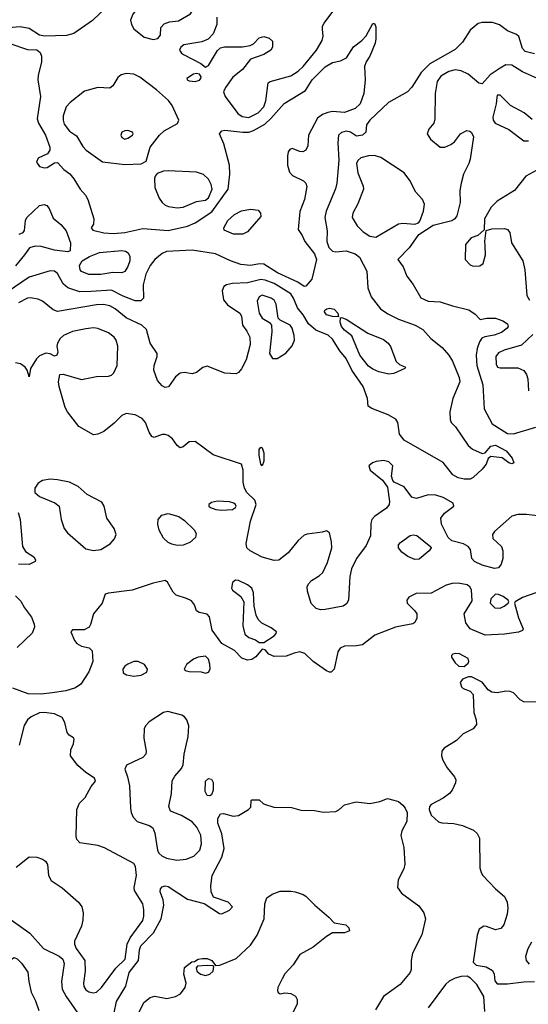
# Model space of a CAD drawing. Extents: x 1173079 to 1307053, y 522583 to 678478.
# Tile 175 of 256: x 1201222 to 1204624, y 579523 to 586108. Entities that reach past the tile are written whole.
import ezdxf

# ---------------------------------------------------------------- set-up
doc = ezdxf.new("R2010")
doc.units = 0

msp = doc.modelspace()

# ---------------------------------------------------------------- linework, layer by layer
at = {"layer": '0CON20XD'}
for points in [[(1202114.1, 585975.9), (1202145, 585982), (1202163.3, 586005), (1202166.7, 586055), (1202189.5, 586080.5), (1202225, 586093.8), (1202285, 586101.2), (1202365, 586146.7), (1202382.5, 586175), (1202354.2, 586194.2), (1202315, 586205.6), (1202135, 586236.5), (1202003.6, 586175), (1201978.2, 586145), (1201964, 586105), (1201968.9, 586075), (1201985, 586047.5), (1202055, 585990.8), (1202114.1, 585975.9)], [(1202540, 586125), (1202540, 586075), (1202517, 586013), (1202481.7, 585978.3), (1202439.6, 585960.4), (1202320.6, 585939.4), (1202298.8, 585925), (1202292, 585905), (1202304, 585885), (1202318, 585875), (1202433.3, 585815), (1202465, 585790), (1202485, 585802), (1202545, 585902), (1202565, 585920), (1202593, 585927), (1202713, 585927), (1202764.2, 585934.2), (1202785, 585945.7), (1202825, 585987.1), (1202855, 585994.4), (1202890, 585985), (1202914, 585965), (1202912.5, 585925), (1202901.4, 585905), (1202855, 585874.7), (1202765.5, 585844.5), (1202711.5, 585775), (1202647.5, 585722.5), (1202597.7, 585655), (1202586.1, 585625), (1202596.1, 585595), (1202680.4, 585480.4), (1202710.3, 585460.3), (1202755, 585453.4), (1202817.5, 585485), (1202855.2, 585525), (1202868.6, 585565), (1202883.4, 585686.6), (1202896.7, 585695), (1203035, 585733.1), (1203085, 585764.2), (1203117.3, 585795), (1203207.5, 585905), (1203245, 585968.8), (1203253, 585997), (1203248.6, 586045), (1203248.6, 586065), (1203258.6, 586085), (1203376.9, 586245)], [(1201807.5, 586195), (1201708.1, 586101.9), (1201583.7, 586016.3), (1201535, 586003.2), (1201387.3, 585997.3)], [(1201155, 585949.3), (1201275, 585908.8), (1201335.6, 585905.6), (1201358.9, 585888.9), (1201366.9, 585865), (1201368.9, 585825), (1201344.7, 585735.3), (1201342.5, 585705), (1201362.1, 585595), (1201337.9, 585445), (1201347.3, 585415), (1201393.9, 585335), (1201423.1, 585255), (1201424.2, 585235.8), (1201408.9, 585211.1), (1201345, 585182.5), (1201334.4, 585155), (1201355, 585127.1), (1201385, 585117.1), (1201405, 585119.2), (1201455, 585151.2), (1201475, 585152), (1201516.8, 585106.8), (1201557.2, 585077.2), (1201583.8, 585043.8), (1201625.6, 584975), (1201662.5, 584935), (1201678.6, 584905), (1201718, 584775), (1201715, 584740), (1201700, 584715), (1201711.2, 584701.2), (1201785, 584683.2), (1201848.5, 584678.5), (1201925.6, 584684.4), (1202045, 584710.9), (1202215, 584699.1), (1202343.6, 584726.4), (1202395, 584748.2), (1202506.4, 584823.6), (1202617.3, 584975), (1202626.9, 585075), (1202625.6, 585135), (1202587.3, 585277.3), (1202558.6, 585345), (1202573.8, 585365), (1202595, 585368.5), (1202715, 585355.3), (1202755, 585356.3), (1202785, 585366.4), (1202860.7, 585409.3), (1202902.9, 585447.1), (1202991.9, 585548.1), (1203134.3, 585635), (1203178.2, 585705), (1203265, 585792.7), (1203315, 585821.2), (1203367.2, 585832.8), (1203407.1, 585852.9), (1203455, 585925.6), (1203511.2, 585968.8), (1203540, 586000), (1203585, 586082.5), (1203595, 586082.5), (1203605, 586060), (1203605, 585980), (1203599.3, 585950.7), (1203564.2, 585865), (1203538.6, 585825), (1203527.5, 585795), (1203533.1, 585705), (1203524.7, 585615.3), (1203499.6, 585545), (1203465, 585513.4), (1203395, 585487.4), (1203315, 585492.8), (1203283, 585487), (1203247, 585473), (1203215, 585448.9), (1203154.6, 585335), (1203150.4, 585265), (1203135, 585234.4), (1203115, 585224.4), (1203095.5, 585225.5), (1203045, 585246.9), (1203029.7, 585240.3), (1203018.6, 585225), (1203013.1, 585195), (1203014.3, 585135), (1203027.3, 585087.3), (1203046.7, 585065), (1203120.3, 585030.3), (1203135, 585013.8), (1203141.7, 584991.7), (1203127.3, 584905), (1203095.6, 584824.4), (1203084, 584705), (1203112.5, 584665), (1203130, 584625), (1203195, 584541.1), (1203207.6, 584505), (1203177, 584373), (1203136.7, 584325), (1203125, 584323.8), (1203082.9, 584352.9), (1202946.5, 584415), (1202855, 584471.8), (1202825.4, 584474.6), (1202765, 584463.2), (1202701.7, 584471.7), (1202632, 584495), (1202530.9, 584540.9), (1202375, 584566.9), (1202205, 584558.2), (1202175, 584543.8), (1202125.7, 584504.3), (1202094.7, 584465), (1202064.7, 584405), (1202047.5, 584335), (1202049.2, 584245), (1202033, 584227), (1201995, 584226.7), (1201915, 584258), (1201835, 584298.3), (1201699.6, 584289.6), (1201625, 584287.9), (1201544.8, 584314.8), (1201512.4, 584342.4), (1201475, 584411.4), (1201455, 584426.2), (1201425, 584427.3), (1201285, 584386.9), (1201139.2, 584285)], [(1204665, 585878.8), (1204604.2, 585895), (1204585.8, 585915), (1204561.2, 585995), (1204545, 586008), (1204485, 586033.1), (1204432.6, 586072.6), (1204385, 586089.1), (1204315, 586088.9), (1204287.9, 586082.1), (1204235, 586038.6), (1204183.1, 585956.9), (1204135, 585909.6), (1203965, 585813.6), (1203907.9, 585755), (1203844.2, 585655.8), (1203815.2, 585624.8), (1203688.6, 585555), (1203564.7, 585435.3), (1203542, 585405), (1203538, 585355), (1203516.2, 585335), (1203475, 585330), (1203435, 585355.6), (1203405, 585362.9), (1203375, 585354.5), (1203354.5, 585335), (1203350.5, 585285), (1203357.6, 585167.6), (1203344.2, 585015), (1203334.2, 584975.8), (1203272.1, 584827.9), (1203262.5, 584785), (1203279.2, 584695), (1203276.1, 584625), (1203290.4, 584585), (1203315, 584559.5), (1203335, 584554.5), (1203405, 584561.8), (1203465, 584542.2), (1203495, 584519.4), (1203543.8, 584425), (1203550.8, 584315), (1203574, 584254), (1203635.7, 584175), (1203685, 584140.5), (1203755, 584104.6), (1203868, 584065), (1203919.2, 584035), (1203971.9, 583975), (1204047.5, 583915), (1204092.1, 583865), (1204117.1, 583825), (1204161.5, 583715), (1204165.5, 583685), (1204120, 583575), (1204100, 583485), (1204101.2, 583435), (1204108.8, 583415), (1204136.2, 583385), (1204220.9, 583260.9), (1204250, 583235), (1204315, 583206), (1204335, 583210), (1204374.6, 583255.4), (1204405, 583262.5), (1204475.8, 583225), (1204516, 583175), (1204526.7, 583145), (1204515, 583136.7), (1204493.3, 583145), (1204448.5, 583178.5), (1204374.2, 583185.8), (1204355.9, 583174.1), (1204341.5, 583135), (1204315, 583102.5), (1204255, 583045.8), (1204235, 583035.7), (1204195, 583034.4), (1204155, 583043.5), (1204120, 583065), (1204055, 583146.7), (1203792.9, 583295), (1203762.2, 583335), (1203751.8, 583415), (1203737.3, 583437.3), (1203686, 583465), (1203577.5, 583507.5), (1203553.8, 583523.8), (1203549.4, 583575), (1203520, 583655), (1203444.5, 583764.5), (1203405, 583842.2), (1203362.6, 583892.6), (1203315, 583971.8), (1203285, 583997.8), (1203202.5, 584032.5), (1203154.4, 584074.4), (1203117.8, 584135), (1203080.3, 584180.3), (1203053.6, 584245), (1203035, 584273.5), (1202925, 584343.9), (1202865, 584365.9), (1202835, 584369.8), (1202745, 584347.5), (1202645, 584343.8), (1202606.2, 584335), (1202587.6, 584322.4), (1202576.7, 584295), (1202585.5, 584235), (1202611.2, 584201.2), (1202695.6, 584145), (1202705.6, 584125), (1202711.4, 584065), (1202741.2, 584025), (1202761.3, 583985), (1202762.8, 583935), (1202737.6, 583832.4), (1202705, 583772), (1202685, 583748), (1202669.7, 583740.3), (1202595, 583744.2), (1202475, 583791.5), (1202448, 583782), (1202405, 583747.5), (1202375, 583740), (1202325, 583748.6), (1202295, 583744.3), (1202265, 583718.6), (1202217.7, 583652.3), (1202195, 583647.8), (1202175, 583658.1), (1202143.5, 583695), (1202120.4, 583765), (1202121.2, 583795), (1202142.5, 583855), (1202141.5, 583875), (1202095.4, 583945), (1202070, 584035), (1202039.4, 584065), (1201935, 584114.6), (1201861.2, 584175), (1201825.2, 584195.2), (1201783.2, 584203.2), (1201735, 584201.7), (1201475, 584155.5), (1201445, 584168.5), (1201375, 584226.2), (1201345, 584238.5), (1201295, 584247.7), (1201275, 584244.6), (1201215, 584213.2)], [(1201387.3, 585997.3), (1201355, 586005.3), (1201285, 586050), (1201225, 586059.2), (1201146.7, 586053.3)], [(1201925, 585139.6), (1202035, 585142.9), (1202068.1, 585161.9), (1202095.4, 585255), (1202156.2, 585335), (1202188.9, 585365), (1202276.6, 585413.4), (1202286.9, 585435), (1202241.2, 585535), (1202217.3, 585567.3), (1202137.9, 585637.9), (1202025, 585723.1), (1201985, 585743.3), (1201935, 585747.1), (1201901.6, 585738.4), (1201878.3, 585721.7), (1201845, 585666.2), (1201825, 585650), (1201745, 585655.4), (1201655, 585628.9), (1201558.9, 585555), (1201531.8, 585525), (1201513.8, 585465), (1201512.3, 585435), (1201519.5, 585409.5), (1201555, 585362.9), (1201601.7, 585331.7), (1201645, 585258.8), (1201666, 585235), (1201775, 585157.5), (1201925, 585139.6)], [(1202395, 585694.3), (1202425, 585704), (1202433.3, 585715), (1202436.4, 585726.4), (1202425, 585743.3), (1202405, 585748), (1202385, 585743.8), (1202340, 585715), (1202342.5, 585705), (1202355, 585698.8), (1202395, 585694.3)], [(1204685, 585714.4), (1204585, 585760), (1204514.7, 585804.7), (1204475, 585806.2), (1204435.2, 585784.8), (1204370.2, 585739.8), (1204315, 585679.5), (1204293.4, 585683.4), (1204222.7, 585742.7), (1204175, 585766.9), (1204135, 585773.4), (1204092.2, 585762.2), (1204040.1, 585729.9), (1204015.4, 585695), (1204001.5, 585615), (1204000, 585445), (1203992, 585415), (1203958, 585375), (1203947.5, 585345), (1203969.3, 585309.3), (1204035, 585254.3), (1204065, 585255.8), (1204106.8, 585273.2), (1204129.7, 585290.3), (1204170, 585345), (1204213.2, 585366.8), (1204233.2, 585363.2), (1204245, 585354.2), (1204256.9, 585325), (1204235.6, 585174.4), (1204227.1, 585145), (1204190, 585075), (1204174.6, 585015), (1204167.1, 584965), (1204168, 584885), (1204146.6, 584795), (1204131.8, 584775), (1204113.3, 584763.3), (1203988.6, 584731.4), (1203885.5, 584664.5), (1203827.4, 584582.6), (1203752, 584505), (1203788.1, 584455), (1203812.1, 584392.1), (1203855, 584336), (1203905, 584247.5), (1203955, 584224.4), (1204035, 584221.4), (1204116.7, 584195), (1204226.8, 584166.8), (1204269.5, 584139.5), (1204303, 584103), (1204347.5, 584112.5), (1204405, 584111.1), (1204454.7, 584094.7), (1204484.6, 584074.6), (1204489.4, 584055), (1204483.1, 584045), (1204445, 584015.5), (1204395, 583997.1), (1204332.5, 583987.5), (1204312.9, 583977.1), (1204296.9, 583953.1), (1204282.1, 583907.9), (1204274.5, 583865), (1204280.4, 583795), (1204320.9, 583665), (1204328.6, 583505), (1204383.1, 583405), (1204485, 583340.5), (1204525, 583337.4), (1204675, 583382.2)], [(1204650.6, 585440.6), (1204596, 585485), (1204504.5, 585534.5), (1204435, 585603.3), (1204416.7, 585603.3), (1204412.7, 585587.3), (1204409.2, 585545), (1204387.3, 585455), (1204389.5, 585435), (1204403.1, 585415), (1204493.3, 585373.3), (1204595, 585298.8), (1204625, 585297.3)], [(1201925, 585309.4), (1201945, 585314.5), (1201975.8, 585335), (1201980, 585345), (1201976, 585355), (1201945, 585366.7), (1201925, 585365.5), (1201905.8, 585355), (1201899.4, 585335), (1201905, 585320.8), (1201925, 585309.4)], [(1203605, 584653.1), (1203755, 584742.7), (1203785, 584747.9), (1203865, 584740.8), (1203890.5, 584749.5), (1203899.4, 584760.6), (1203922.4, 584827.6), (1203930, 584875), (1203916.3, 584906.3), (1203871.9, 584955), (1203832, 585032), (1203793.7, 585083.7), (1203637, 585187), (1203595, 585198.9), (1203555, 585198.2), (1203505, 585183.6), (1203485, 585166.7), (1203474.6, 585145), (1203483.8, 585083.8), (1203520.4, 584995), (1203522.9, 584975), (1203485, 584876), (1203450, 584815), (1203445.6, 584785), (1203479.5, 584729.5), (1203520.1, 584690.1), (1203565, 584660.5), (1203605, 584653.1)], [(1202275, 584849.2), (1202315, 584854.6), (1202405, 584891.1), (1202465, 584901.5), (1202485, 584917.1), (1202508.4, 584975), (1202503.3, 585005), (1202485, 585040.5), (1202452.1, 585072.1), (1202405, 585088.5), (1202215, 585097.9), (1202184.6, 585095.4), (1202140.9, 585079.1), (1202127.5, 585062.5), (1202124.2, 585045), (1202125.8, 584985), (1202155.7, 584915), (1202175, 584885.8), (1202195, 584868.1), (1202218, 584858), (1202275, 584849.2)], [(1204730.8, 585129.2), (1204608.6, 585061.4), (1204531.4, 584965), (1204416, 584895), (1204375, 584854.3), (1204330.6, 584775), (1204328.3, 584701.7), (1204286.1, 584663.9), (1204241.2, 584648.8), (1204203.8, 584605), (1204202.5, 584505), (1204235, 584467.5), (1204255, 584460), (1204299.3, 584460.7), (1204322.3, 584477.7), (1204337.8, 584535), (1204335.6, 584595), (1204332.5, 584627.5), (1204341.7, 584698.3), (1204381.4, 584708.6), (1204465, 584710.8), (1204485, 584705.8), (1204500, 584685), (1204511.4, 584615), (1204586.7, 584495), (1204600, 584435), (1204613.7, 584263.7), (1204631.4, 584231.4)], [(1201217.5, 584672.5), (1201245.8, 584684.2), (1201255, 584697.5), (1201260, 584765), (1201270, 584785), (1201355, 584865.6), (1201385, 584872.5), (1201404.4, 584864.4), (1201418.6, 584845), (1201445, 584780), (1201498.1, 584738.1), (1201533.8, 584695), (1201561.5, 584615), (1201558.6, 584561.4), (1201544, 584556), (1201454.5, 584565.5), (1201365, 584590), (1201325, 584592.9), (1201287, 584583), (1201254.5, 584535), (1201195, 584460.9)], [(1202652.6, 584672.6), (1202590.3, 584700.3), (1202588, 584715), (1202614.2, 584765), (1202658, 584805), (1202705, 584828.6), (1202765, 584840), (1202817.5, 584835), (1202833.3, 584815), (1202835, 584792.5), (1202745, 584688), (1202715, 584673.1), (1202652.6, 584672.6)], [(1201684, 584404), (1201635, 584422.9), (1201626, 584435), (1201622, 584465), (1201640, 584495), (1201690, 584525), (1201755, 584550), (1201905, 584563.3), (1201930.3, 584560.3), (1201948.3, 584548.3), (1201959.4, 584525), (1201958.9, 584495), (1201945, 584456.2), (1201925, 584424.2), (1201905, 584414.5), (1201845, 584416.4), (1201765, 584404.1), (1201684, 584404)], [(1202945, 583842.5), (1203002.4, 583877.6), (1203045, 583925.8), (1203060, 583965), (1203057.9, 583995), (1203045.4, 584045), (1203032.2, 584065), (1202965, 584098), (1202951.4, 584111.4), (1202938.5, 584205), (1202925, 584231.4), (1202905, 584246.2), (1202845, 584266.2), (1202825, 584254.4), (1202811.6, 584225), (1202825, 584146), (1202845, 584110.9), (1202892.4, 584082.4), (1202906, 584065), (1202909.7, 584020.3), (1202893.3, 583875), (1202912.9, 583842.9), (1202945, 583842.5)], [(1203355, 584120), (1203315, 584122.5), (1203275, 584134.5), (1203260, 584155), (1203263.8, 584165), (1203275.8, 584174.2), (1203295, 584177.5), (1203325, 584170.8), (1203351.2, 584145), (1203355, 584120)], [(1203692.3, 583737.7), (1203625, 583753.5), (1203585, 583769.5), (1203555, 583791.1), (1203496.2, 583865), (1203443.8, 583993.8), (1203395, 584031.5), (1203375.5, 584055), (1203365.8, 584085), (1203367, 584113), (1203375, 584116.7), (1203405, 584104.3), (1203551.4, 584011.4), (1203655, 583968.9), (1203687.5, 583945), (1203702.8, 583922.8), (1203741.3, 583821.3), (1203761.7, 583801.7), (1203802.5, 583785), (1203797.5, 583775), (1203725, 583742), (1203692.3, 583737.7)], [(1204398.1, 582438.1), (1204315, 582458.8), (1204264.1, 582484.1), (1204245.6, 582505), (1204237.1, 582565), (1204222.5, 582585), (1204191.4, 582601.4), (1204113.2, 582623.2), (1204088, 582645), (1204044.4, 582735), (1204040, 582775), (1204063.1, 582806.9), (1204127.1, 582855), (1204122.5, 582875), (1204055, 582912.5), (1204005, 582928.5), (1203955, 582930), (1203875.7, 582905.7), (1203845, 582914.4), (1203793, 582983), (1203726.7, 583015), (1203718, 583025), (1203708.6, 583055), (1203717.5, 583125), (1203690.6, 583150.6), (1203655, 583158.9), (1203607, 583153), (1203582.5, 583145), (1203557.5, 583125), (1203567.5, 583095), (1203648, 583028), (1203682.2, 582982.2), (1203696.8, 582885), (1203693.4, 582865), (1203675, 582841.9), (1203596.2, 582785), (1203577.5, 582765), (1203571.3, 582738.7), (1203569.4, 582655), (1203539.4, 582590.6), (1203475, 582504.2), (1203441.6, 582435), (1203430, 582385), (1203421.2, 582225), (1203408.5, 582201.5), (1203385, 582186.2), (1203265, 582162.3), (1203235, 582161.5), (1203205, 582169.1), (1203172.8, 582202.8), (1203146.2, 582285), (1203144.4, 582315), (1203154.2, 582335), (1203173.8, 582356.2), (1203225, 582388.5), (1203248.9, 582411.1), (1203281.4, 582478.6), (1203310, 582575), (1203307.8, 582615), (1203293.3, 582675), (1203275, 582690), (1203245, 582680), (1203145, 582666.7), (1203125, 582660), (1203085.2, 582624.7), (1203017.9, 582542.1), (1202955, 582494), (1202925, 582492), (1202845, 582512.4), (1202762.7, 582555), (1202741.8, 582575), (1202737.3, 582605), (1202766.3, 582755), (1202804.8, 582865), (1202795.2, 582895.2), (1202742.5, 582945), (1202725.6, 582975), (1202717.5, 583015), (1202716.2, 583095), (1202706.2, 583135), (1202517.1, 583197.1), (1202395, 583287.8), (1202355, 583284.4), (1202315, 583250.8), (1202295, 583244.3), (1202275, 583260), (1202244.7, 583304.7), (1202215, 583327.9), (1202195, 583334.6), (1202175, 583332.9), (1202122.5, 583312.5), (1202105, 583321.2), (1202088.8, 583348.8), (1202064.6, 583415), (1202041.4, 583441.4), (1201995, 583465.3), (1201935, 583473.9), (1201905, 583460.4), (1201855, 583408.8), (1201785, 583354.6), (1201745, 583335.5), (1201715, 583331.9), (1201617.3, 583387.3), (1201541.5, 583485), (1201526.5, 583515), (1201485.8, 583655), (1201482, 583685), (1201490, 583735), (1201513.3, 583736.7), (1201635, 583701.8), (1201735, 583721.5), (1201815, 583723.3), (1201835, 583730), (1201851.1, 583745), (1201874.5, 583795), (1201879.5, 583925), (1201867.5, 583965), (1201853.3, 583985), (1201815, 584013.6), (1201745, 584043.5), (1201715, 584047.5), (1201665, 584039.5), (1201575, 584023.3), (1201514.3, 583995), (1201492.9, 583975), (1201474.2, 583945), (1201470.8, 583925), (1201476.2, 583885), (1201470, 583865), (1201455, 583857.5), (1201425, 583874), (1201396.8, 583876.8), (1201355, 583860.6), (1201335, 583840), (1201293.8, 583775), (1201285, 583720), (1201271.2, 583765), (1201257.5, 583785), (1201226.4, 583806.4), (1201195, 583813.5)], [(1204655, 584003.1), (1204578, 583932), (1204462.1, 583897.9), (1204425, 583878.8), (1204407.3, 583855), (1204408.6, 583805), (1204418.8, 583785), (1204435, 583778.6), (1204555, 583780.6), (1204595, 583760.8), (1204612.2, 583735), (1204621.8, 583705), (1204624.6, 583625)], [(1202845, 583123.8), (1202834.6, 583135), (1202824.6, 583195.4), (1202825, 583232.5), (1202835, 583248), (1202845, 583243.8), (1202855, 583210), (1202855.3, 583154.7), (1202845, 583123.8)], [(1201715, 582558.7), (1201765, 582563.9), (1201828.3, 582601.7), (1201856.9, 582635), (1201866.5, 582665), (1201854.5, 582705), (1201805, 582774.2), (1201787.8, 582855), (1201771.9, 582881.9), (1201673.1, 582933.1), (1201612.2, 582985), (1201555, 583014.7), (1201475, 583030.9), (1201425, 583034.4), (1201375, 583027.1), (1201345, 583008.1), (1201322.5, 582975), (1201323.6, 582945), (1201355, 582918.2), (1201456.6, 582876.6), (1201487.1, 582855), (1201498.6, 582765), (1201520, 582705), (1201541.4, 582675), (1201665, 582570), (1201715, 582558.7)], [(1202575, 582827.9), (1202645, 582833.1), (1202665, 582846), (1202670, 582855), (1202666.7, 582865), (1202654, 582875), (1202625, 582883.2), (1202545, 582888.5), (1202505, 582877.8), (1202488, 582865), (1202488, 582855), (1202498.8, 582845), (1202535, 582833.1), (1202575, 582827.9)], [(1201212.4, 582812.4), (1201225.4, 582765), (1201240, 582585), (1201261.9, 582551.9), (1201315.8, 582515), (1201328.8, 582495), (1201326.2, 582485), (1201285.4, 582464.6), (1201214.6, 582465.4)], [(1202275, 582590.8), (1202239.8, 582599.8), (1202215, 582610.6), (1202185, 582640), (1202155, 582694), (1202146.2, 582735), (1202149.2, 582765), (1202173.8, 582795), (1202215, 582805.2), (1202285.6, 582785.6), (1202325, 582758.5), (1202390, 582695), (1202402.4, 582672.4), (1202396.9, 582645), (1202359.2, 582610.8), (1202315, 582594.6), (1202275, 582590.8)], [(1204706.8, 582786.8), (1204612.4, 582797.6), (1204555, 582798.5), (1204513.3, 582786.7), (1204397.5, 582685), (1204384.5, 582665), (1204387.7, 582637.7), (1204444.2, 582585), (1204452.9, 582555), (1204452.9, 582505), (1204443, 582467), (1204425, 582442), (1204398.1, 582438.1)], [(1203865, 582498.6), (1203817.9, 582517.9), (1203777.2, 582547.2), (1203755.6, 582575), (1203756.9, 582595), (1203769.2, 582610.8), (1203835, 582657.8), (1203855, 582662.5), (1203877.6, 582657.6), (1203971.7, 582581.7), (1203973.8, 582575), (1203960, 582555), (1203895, 582500.8), (1203865, 582498.6)], [(1204675, 582274.5), (1204585.4, 582244.6), (1204536.7, 582215), (1204532.5, 582205), (1204557.6, 582107.6), (1204588.8, 582035), (1204585, 582023.8), (1204557.6, 582012.4), (1204465, 581998.7), (1204335, 581991.2), (1204235, 582032.9), (1204207.1, 582075), (1204196.1, 582133.9), (1204247.9, 582222.1), (1204243.3, 582295), (1204232.9, 582315), (1204215, 582328.9), (1204155, 582339.5), (1204115, 582337.5), (1204075, 582326.4), (1203975, 582272.5), (1203875, 582270), (1203825.8, 582245), (1203810.8, 582225), (1203812.9, 582205), (1203866, 582155), (1203877.5, 582135), (1203877.5, 582105), (1203865, 582076.7), (1203852.7, 582067.3), (1203780, 582055), (1203735, 582044.5), (1203597.5, 581992.5), (1203515, 581927.5), (1203475, 581920), (1203395, 581917.8), (1203365.5, 581904.5), (1203349.1, 581880.9), (1203325, 581764), (1203306.2, 581745), (1203295, 581744.3), (1203275, 581752.5), (1203186.2, 581816.2), (1203128.7, 581868.7), (1203095, 581880), (1203057.7, 581872.3), (1203005, 581850.8), (1202925, 581849.2), (1202887.5, 581865), (1202865, 581892.5), (1202845, 581897.5), (1202802.6, 581847.4), (1202775, 581829.5), (1202745, 581825.5), (1202708.7, 581838.7), (1202658.1, 581888.1), (1202573.1, 581935), (1202510, 582025), (1202491.2, 582115), (1202475, 582131.2), (1202422.7, 582142.7), (1202404.1, 582154.1), (1202392, 582195), (1202370.2, 582220.2), (1202337.4, 582237.4), (1202268.8, 582258.8), (1202249.2, 582279.2), (1202210.6, 582345), (1202195, 582356.9), (1202115, 582339.5), (1201975, 582293.3), (1201816.6, 582273.4), (1201794.5, 582265.5), (1201772.9, 582205), (1201714.8, 582135.2), (1201696.4, 582063.6), (1201685.6, 582044.4), (1201652.4, 582027.6), (1201575, 582027.5), (1201564, 582015), (1201587.5, 581955), (1201604.3, 581935), (1201635, 581917.7), (1201687.8, 581907.8), (1201707.8, 581887.8), (1201710.4, 581815), (1201684.6, 581745.4), (1201630.6, 581665), (1201595, 581640), (1201531.7, 581618.3), (1201440, 581605), (1201365, 581597.5), (1201278.8, 581598.8), (1201176.1, 581636.1)], [(1202855, 581943.3), (1202925, 581986.7), (1202938.3, 582001.7), (1202940, 582015), (1202905, 582040.8), (1202842.2, 582072.2), (1202816.3, 582096.3), (1202803.3, 582125), (1202790, 582185), (1202786.5, 582275), (1202775, 582306.9), (1202745, 582328.8), (1202685, 582356.9), (1202665, 582360), (1202645, 582343.3), (1202639.4, 582305), (1202645, 582292.9), (1202700.9, 582250.9), (1202721.9, 582215), (1202715.4, 582055), (1202728.3, 581998.3), (1202753.8, 581975), (1202800.3, 581960.3), (1202825, 581943.3), (1202855, 581943.3)], [(1201194.1, 582254.1), (1201229.8, 582219.8), (1201254.5, 582175), (1201301.3, 582111.3), (1201318.6, 582065), (1201320, 582045), (1201305, 582004), (1201205, 581908.8)], [(1204435, 582173.1), (1204463.8, 582185), (1204490, 582205), (1204493.3, 582215), (1204490, 582225), (1204455, 582250), (1204425, 582264.4), (1204405, 582265.7), (1204372.5, 582235), (1204370, 582205), (1204401.2, 582175), (1204435, 582173.1)], [(1204195, 581782.5), (1204222.5, 581805), (1204226.7, 581815), (1204222.5, 581835), (1204165, 581867.5), (1204135, 581870), (1204120, 581865), (1204111.2, 581855), (1204111.2, 581845), (1204135, 581807.5), (1204160, 581785), (1204195, 581782.5)], [(1201985, 581717.5), (1202035, 581724.5), (1202072, 581745), (1202078, 581765), (1202056, 581795), (1202015.6, 581815.6), (1201985, 581815.8), (1201945, 581798.1), (1201924.6, 581785.4), (1201911.9, 581765), (1201915, 581740), (1201935.6, 581725.6), (1201985, 581717.5)], [(1202465, 581737.5), (1202485, 581744), (1202495.5, 581764.5), (1202495, 581797.5), (1202485, 581831.2), (1202465, 581852), (1202415, 581843.8), (1202385, 581831.2), (1202337.5, 581795), (1202322.5, 581765), (1202330, 581755), (1202355, 581748.8), (1202435, 581746.2), (1202465, 581737.5)], [(1204685, 581542.7), (1204593.8, 581545), (1204569.6, 581559.6), (1204525.8, 581605), (1204503.8, 581613.8), (1204475, 581616.4), (1204415, 581606.9), (1204380.3, 581610.3), (1204355, 581626), (1204315, 581676.2), (1204245, 581713.8), (1204225, 581713.3), (1204183.3, 581696.7), (1204167.5, 581675), (1204176.4, 581646.4), (1204187.5, 581635), (1204235, 581616.7), (1204255.9, 581595.9), (1204260, 581475), (1204276, 581425), (1204278, 581395), (1204256, 581365), (1204188.3, 581331.7), (1204145, 581288), (1204061.2, 581235), (1204046, 581215), (1204042.5, 581185), (1204052, 581155), (1204082.5, 581105), (1204130.5, 581045), (1204138.8, 581025), (1204137.1, 581005), (1204115, 580956), (1204097.3, 580932.7), (1204055, 580901.5), (1203975, 580859.2), (1203963.3, 580845), (1203960, 580825), (1203975, 580788), (1204024, 580744), (1204046.4, 580736.4), (1204125, 580731.2), (1204185, 580719.2), (1204257.1, 580687.1), (1204282.9, 580665), (1204297.5, 580635), (1204300, 580435), (1204308, 580405), (1204320, 580385), (1204405, 580296), (1204464.3, 580244.3), (1204482.9, 580205), (1204487.8, 580165), (1204482.2, 580125), (1204460, 580055), (1204440.5, 580029.5), (1204405, 580022), (1204345, 580044.3), (1204325.7, 580045.7), (1204295, 580025.8), (1204281.5, 579985), (1204255.7, 579805), (1204274.5, 579784.5), (1204342.4, 579772.4), (1204385, 579750), (1204396.9, 579725), (1204400.8, 579680.8), (1204415, 579660), (1204485, 579659.6), (1204593.4, 579673.4), (1204665, 579675.4)], [(1201715, 579598.6), (1201735, 579604.3), (1201770, 579635), (1201864.8, 579765.2), (1201928.4, 579825), (1201941.4, 579925), (1201962, 579968), (1202045.9, 580084.1), (1202053.3, 580113.3), (1202053.2, 580155), (1202044.6, 580195), (1201989.6, 580285), (1201987.9, 580305), (1202003.5, 580385), (1201997.5, 580445), (1201986, 580465), (1201788.8, 580568.8), (1201745, 580584.5), (1201625, 580603.8), (1201604.1, 580624.1), (1201600, 580645), (1201603.8, 580825), (1201622.7, 580867.3), (1201660, 580905), (1201700.3, 580979.7), (1201728.8, 581015), (1201723.3, 581035), (1201664.2, 581074.2), (1201610.3, 581120.3), (1201562.5, 581185), (1201563.3, 581225), (1201581.2, 581265), (1201586.7, 581295), (1201582.5, 581305), (1201552.7, 581322.7), (1201540.3, 581340.3), (1201525, 581407.5), (1201505, 581441.2), (1201455.4, 581465.4), (1201385, 581475.4), (1201355, 581471.8), (1201298, 581445), (1201274.7, 581425.3), (1201252.3, 581387.7), (1201218.5, 581255)], [(1202273.6, 580486.4), (1202335, 580493.5), (1202387, 580513), (1202427, 580553), (1202439.2, 580595), (1202432.7, 580655), (1202407.1, 580707.1), (1202375, 580742.5), (1202305, 580786.5), (1202230, 580815), (1202220, 580845), (1202238.1, 580931.9), (1202242.7, 581017.3), (1202260.5, 581049.5), (1202305, 581100), (1202314.5, 581125), (1202322.1, 581195), (1202349.4, 581315), (1202352.8, 581385), (1202340.9, 581425), (1202325.3, 581445.3), (1202307.1, 581457.1), (1202212.2, 581482.2), (1202185, 581473.9), (1202089, 581411), (1202062.7, 581385), (1202055.4, 581364.6), (1202053.3, 581303.3), (1202068.1, 581215), (1202065.7, 581195), (1202046.2, 581173.8), (1201983.3, 581145), (1201937.3, 581122.7), (1201926, 581095), (1201944.2, 581045), (1201955.8, 580985), (1201962.5, 580835), (1201968, 580805), (1201982, 580775), (1202006.7, 580745), (1202088.8, 580718.8), (1202113, 580703), (1202126.3, 580666.3), (1202142.8, 580552.8), (1202153.2, 580533.2), (1202172.9, 580515), (1202205, 580499.6), (1202273.6, 580486.4)], [(1202493, 580917), (1202475, 580920), (1202462, 580945), (1202463.8, 581015), (1202485, 581033.3), (1202505, 581027.5), (1202516.1, 581006.1), (1202516.1, 580953.9), (1202505, 580923.3), (1202493, 580917)], [(1201854.7, 579465), (1201869.4, 579540.6), (1201932.7, 579645), (1201955.3, 579735), (1202017.6, 579815), (1202023.8, 579886.2), (1202032.8, 579915), (1202118.1, 580001.9), (1202169.3, 580095), (1202186.4, 580185), (1202181.9, 580221.9), (1202161.4, 580275), (1202164, 580295), (1202175, 580307.5), (1202195, 580314.4), (1202215, 580310.6), (1202345, 580225.8), (1202455.9, 580195.9), (1202559.2, 580129.2), (1202575, 580128), (1202625, 580152), (1202646, 580175), (1202616.2, 580205), (1202519.4, 580239.4), (1202503.1, 580275), (1202501.5, 580315), (1202510.4, 580385), (1202573.5, 580506.5), (1202590.7, 580565), (1202575, 580663.3), (1202548.5, 580735), (1202548.1, 580765), (1202564.2, 580795.8), (1202585, 580800), (1202650.9, 580780.9), (1202685, 580785.6), (1202752.5, 580825), (1202768.3, 580841.7), (1202770, 580885), (1202775, 580890), (1202825, 580890), (1202852.5, 580862.5), (1202922.3, 580842.3), (1203039.5, 580839.5), (1203102.3, 580822.3), (1203195, 580820), (1203255, 580807.5), (1203337, 580813), (1203357.3, 580822.7), (1203395, 580856.7), (1203472.3, 580877.7), (1203565, 580866), (1203631.2, 580878.8), (1203681.7, 580898.3), (1203725, 580887.5), (1203755, 580879.2), (1203784.5, 580854.5), (1203801.4, 580835), (1203812.9, 580805), (1203810.6, 580745), (1203778, 580682), (1203772.1, 580652.1), (1203791.1, 580571.1), (1203799.1, 580460.9), (1203791.2, 580428.8), (1203752.9, 580355), (1203749.2, 580305), (1203775.5, 580265.5), (1203891.1, 580181.1), (1203924.6, 580134.6), (1203936.7, 580095), (1203913, 579987), (1203848.8, 579865), (1203840, 579815), (1203840, 579755), (1203833.6, 579736.4), (1203768, 579655), (1203655.5, 579574.5), (1203602.9, 579485)], [(1201199.1, 580440.9), (1201285, 580510), (1201337.1, 580507.1), (1201375, 580494.3), (1201395, 580480), (1201408, 580458), (1201415.6, 580385), (1201431.7, 580351.7), (1201505, 580301.9), (1201615.6, 580205), (1201637.5, 580175), (1201646.2, 580133.8), (1201645.3, 580084.7), (1201634.6, 580045), (1201589.6, 579945), (1201587.9, 579925), (1201600, 579895), (1201657.5, 579815), (1201660.5, 579745), (1201647.8, 579665), (1201651.4, 579641.4), (1201665, 579620), (1201685, 579607.1), (1201715, 579598.6)], [(1202020, 579465), (1202053.3, 579535), (1202095, 579568.8), (1202125, 579576.9), (1202207.3, 579562.7), (1202265, 579575.6), (1202297, 579593), (1202328, 579635), (1202336, 579665), (1202320, 579725), (1202325, 579770), (1202373, 579807), (1202391.7, 579808.3), (1202416.4, 579823.6), (1202445, 579830), (1202475, 579829.2), (1202507.5, 579815), (1202532.5, 579782.5), (1202560, 579785), (1202670.7, 579829.3), (1202765, 579917.5), (1202810.4, 579985), (1202857.8, 580095), (1202862.2, 580195), (1202876, 580235), (1202910.9, 580259.1), (1202965, 580279.2), (1203035, 580280), (1203064.1, 580274.1), (1203117.7, 580257.7), (1203135, 580246.7), (1203195.8, 580185.8), (1203290.8, 580105), (1203325, 580066.7), (1203403.6, 580053.6), (1203423.3, 580035), (1203427.5, 580015), (1203395, 580001.2), (1203315, 580001.4), (1203275, 579976.7), (1203186, 579905), (1203095, 579855.6), (1203052.1, 579787.9), (1202995, 579725.8), (1202977.7, 579692.3), (1202948.8, 579635), (1202946.2, 579615), (1202951.7, 579601.7), (1202965, 579593.8), (1202995, 579599.4), (1203035, 579595.5), (1203067.2, 579577.2), (1203077.3, 579555), (1203077.7, 579525), (1203050, 579465)], [(1201165, 580087.5), (1201289.4, 579999.4), (1201381.1, 579895), (1201485, 579845.3), (1201509.6, 579825), (1201519.6, 579795), (1201501.8, 579675), (1201506.8, 579625), (1201532.5, 579575), (1201625, 579442.9)], [(1204631.2, 579791.2), (1204611.3, 579815), (1204608.4, 579845), (1204622.4, 579895), (1204648.6, 579941.4)], [(1201063.6, 579455), (1201127.2, 579532.8), (1201134.5, 579565), (1201129.5, 579615), (1201117.8, 579645), (1201077.4, 579697.4), (1201069.4, 579735), (1201077.3, 579755), (1201105, 579784.6), (1201185, 579836), (1201205, 579828), (1201235, 579798.6), (1201277.2, 579737.2), (1201282.5, 579675), (1201298.6, 579605), (1201328.6, 579545), (1201350.9, 579480.9)], [(1202465, 579716), (1202495, 579724.2), (1202516.7, 579745), (1202520, 579775), (1202515, 579780), (1202475, 579783.3), (1202412.5, 579777.5), (1202402.5, 579767.5), (1202407.5, 579745), (1202432.5, 579725), (1202465, 579716)], [(1204332.9, 579475), (1204325.9, 579575.9), (1204280, 579655), (1204237.6, 579697.6), (1204215, 579710), (1204175, 579708.5), (1204135, 579697.9), (1204095, 579678.5), (1204070.9, 579655), (1203955, 579500)]]:
    msp.add_lwpolyline(points, dxfattribs=at)

doc.saveas('drawing.dxf')
